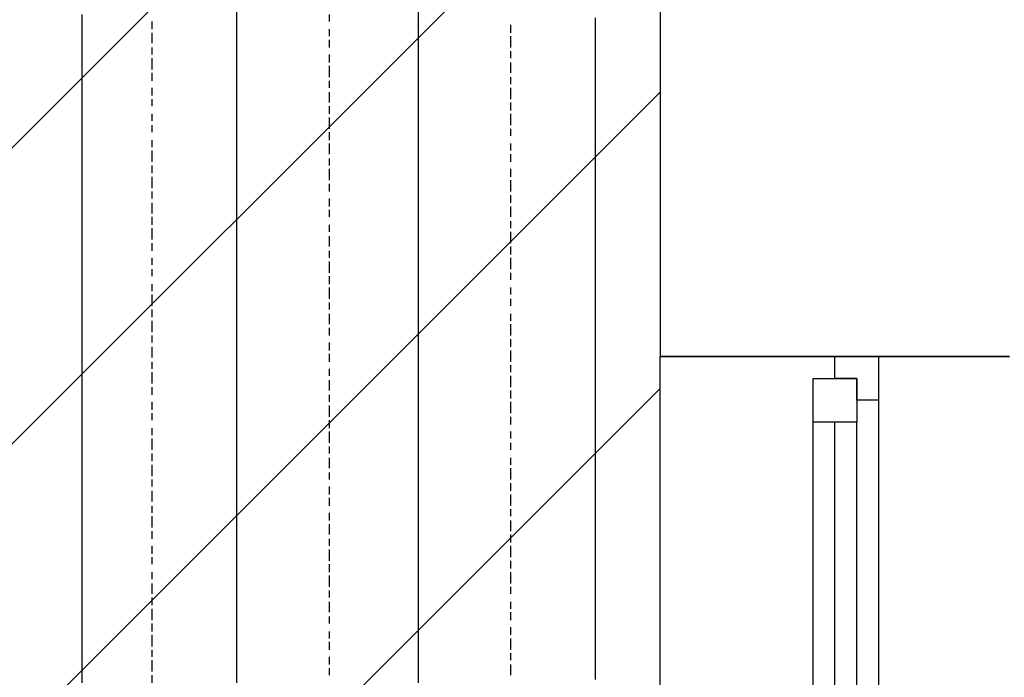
# Model space of a CAD drawing. Extents: x 997 to 109698, y 921 to 94021.
# Tile 145 of 256: x 35764 to 36892, y 12993 to 13747. Entities that reach past the tile are written whole.
import ezdxf

# ---------------------------------------------------------------- set-up
doc = ezdxf.new("R2010")
doc.units = 0
doc.header["$MEASUREMENT"] = 0
for name, color, linetype in [('12', 7, 'CONTINUOUS'), ('28', 7, 'CONTINUOUS'), ('40', 7, 'CONTINUOUS')]:
    doc.layers.add(name, color=color, linetype=linetype)

msp = doc.modelspace()

# ---------------------------------------------------------------- linework, layer by layer
at = {"layer": '12', "color": 1}
for p, q in [((36012.601607, 13744.953237), (36012.601607, 13757.953237)), ((36220.601607, 13744.953237), (36220.601607, 13757.953237)), ((35835.601607, 13744.953237), (35835.601607, 13752.953237)), ((36423.601607, 13740.953237), (36423.601607, 13748.953237)), ((35835.601607, 13735.953237), (35835.601607, 13744.953237)), ((35835.601607, 13723.953237), (35835.601607, 13735.953237)), ((36012.601607, 13735.953237), (36012.601607, 13744.953237)), ((36012.601607, 13723.953237), (36012.601607, 13735.953237)), ((36220.601607, 13735.953237), (36220.601607, 13744.953237)), ((36220.601607, 13727.953237), (36220.601607, 13735.953237)), ((36423.601607, 13727.953237), (36423.601607, 13740.953237)), ((35835.601607, 13714.953237), (35835.601607, 13723.953237)), ((36012.601607, 13714.953237), (36012.601607, 13723.953237)), ((36220.601607, 13714.953237), (36220.601607, 13727.953237)), ((36423.601607, 13719.953237), (36423.601607, 13727.953237)), ((35835.601607, 13706.953237), (35835.601607, 13714.953237)), ((36012.601607, 13706.953237), (36012.601607, 13714.953237)), ((36220.601607, 13706.953237), (36220.601607, 13714.953237)), ((36423.601607, 13710.953237), (36423.601607, 13719.953237)), ((35835.601607, 13693.953237), (35835.601607, 13706.953237)), ((36012.601607, 13693.953237), (36012.601607, 13706.953237)), ((36220.601607, 13693.953237), (36220.601607, 13706.953237)), ((36423.601607, 13697.953237), (36423.601607, 13710.953237)), ((35835.601607, 13685.953237), (35835.601607, 13693.953237)), ((36012.601607, 13685.953237), (36012.601607, 13693.953237)), ((36220.601607, 13685.953237), (36220.601607, 13693.953237)), ((36423.601607, 13689.953237), (36423.601607, 13697.953237)), ((36423.601607, 13680.953237), (36423.601607, 13689.953237)), ((35835.601607, 13676.953237), (35835.601607, 13685.953237)), ((36012.601607, 13676.953237), (36012.601607, 13685.953237)), ((36220.601607, 13676.953237), (36220.601607, 13685.953237)), ((36423.601607, 13668.953237), (36423.601607, 13680.953237)), ((35835.601607, 13663.953237), (35835.601607, 13676.953237)), ((36012.601607, 13663.953237), (36012.601607, 13676.953237)), ((36220.601607, 13663.953237), (36220.601607, 13676.953237)), ((36423.601607, 13659.953237), (36423.601607, 13668.953237)), ((35835.601607, 13655.953237), (35835.601607, 13663.953237)), ((35835.601607, 13642.953237), (35835.601607, 13655.953237)), ((36012.601607, 13655.953237), (36012.601607, 13663.953237)), ((36012.601607, 13647.953237), (36012.601607, 13655.953237)), ((36220.601607, 13655.953237), (36220.601607, 13663.953237)), ((36220.601607, 13647.953237), (36220.601607, 13655.953237)), ((36423.601607, 13647.953237), (36423.601607, 13659.953237)), ((36012.601607, 13634.953237), (36012.601607, 13647.953237)), ((36220.601607, 13634.953237), (36220.601607, 13647.953237)), ((36423.601607, 13638.953237), (36423.601607, 13647.953237)), ((35835.601607, 13634.953237), (35835.601607, 13642.953237)), ((35835.601607, 13625.953237), (35835.601607, 13634.953237)), ((36012.601607, 13625.953237), (36012.601607, 13634.953237)), ((36220.601607, 13625.953237), (36220.601607, 13634.953237)), ((36423.601607, 13630.953237), (36423.601607, 13638.953237)), ((35835.601607, 13613.953237), (35835.601607, 13625.953237)), ((36012.601607, 13617.953237), (36012.601607, 13625.953237)), ((36220.601607, 13617.953237), (36220.601607, 13625.953237)), ((36423.601607, 13617.953237), (36423.601607, 13630.953237)), ((35835.601607, 13604.953237), (35835.601607, 13613.953237)), ((36012.601607, 13604.953237), (36012.601607, 13617.953237)), ((36220.601607, 13604.953237), (36220.601607, 13617.953237)), ((36423.601607, 13608.953237), (36423.601607, 13617.953237)), ((35835.601607, 13596.953237), (35835.601607, 13604.953237)), ((36012.601607, 13596.953237), (36012.601607, 13604.953237)), ((36220.601607, 13596.953237), (36220.601607, 13604.953237)), ((36423.601607, 13600.953237), (36423.601607, 13608.953237)), ((36423.601607, 13587.953237), (36423.601607, 13600.953237)), ((35835.601607, 13583.953237), (35835.601607, 13596.953237)), ((36012.601607, 13583.953237), (36012.601607, 13596.953237)), ((36220.601607, 13583.953237), (36220.601607, 13596.953237)), ((36423.601607, 13579.953237), (36423.601607, 13587.953237)), ((35835.601607, 13575.953237), (35835.601607, 13583.953237)), ((36012.601607, 13575.953237), (36012.601607, 13583.953237)), ((36220.601607, 13575.953237), (36220.601607, 13583.953237)), ((36423.601607, 13570.953237), (36423.601607, 13579.953237)), ((35835.601607, 13566.953237), (35835.601607, 13575.953237)), ((35835.601607, 13553.953237), (35835.601607, 13566.953237)), ((36012.601607, 13566.953237), (36012.601607, 13575.953237)), ((36012.601607, 13553.953237), (36012.601607, 13566.953237)), ((36220.601607, 13566.953237), (36220.601607, 13575.953237)), ((36220.601607, 13553.953237), (36220.601607, 13566.953237)), ((36423.601607, 13558.953237), (36423.601607, 13570.953237)), ((36423.601607, 13549.953237), (36423.601607, 13558.953237)), ((35835.601607, 13545.953237), (35835.601607, 13553.953237)), ((35835.601607, 13532.953237), (35835.601607, 13545.953237)), ((36012.601607, 13545.953237), (36012.601607, 13553.953237)), ((36012.601607, 13536.953237), (36012.601607, 13545.953237)), ((36220.601607, 13545.953237), (36220.601607, 13553.953237)), ((36220.601607, 13536.953237), (36220.601607, 13545.953237)), ((36423.601607, 13536.953237), (36423.601607, 13549.953237)), ((35835.601607, 13524.953237), (35835.601607, 13532.953237)), ((36012.601607, 13524.953237), (36012.601607, 13536.953237)), ((36220.601607, 13524.953237), (36220.601607, 13536.953237)), ((36423.601607, 13528.953237), (36423.601607, 13536.953237)), ((35835.601607, 13515.953237), (35835.601607, 13524.953237)), ((36012.601607, 13515.953237), (36012.601607, 13524.953237)), ((36220.601607, 13515.953237), (36220.601607, 13524.953237)), ((36423.601607, 13520.953237), (36423.601607, 13528.953237)), ((36423.601607, 13507.953237), (36423.601607, 13520.953237)), ((35835.601607, 13503.953237), (35835.601607, 13515.953237)), ((36012.601607, 13507.953237), (36012.601607, 13515.953237)), ((36220.601607, 13507.953237), (36220.601607, 13515.953237)), ((35835.601607, 13494.953237), (35835.601607, 13503.953237)), ((36012.601607, 13494.953237), (36012.601607, 13507.953237)), ((36220.601607, 13494.953237), (36220.601607, 13507.953237)), ((36423.601607, 13498.953237), (36423.601607, 13507.953237)), ((36423.601607, 13490.953237), (36423.601607, 13498.953237)), ((35835.601607, 13486.953237), (35835.601607, 13494.953237)), ((35835.601607, 13473.953237), (35835.601607, 13486.953237)), ((36012.601607, 13486.953237), (36012.601607, 13494.953237)), ((36012.601607, 13473.953237), (36012.601607, 13486.953237)), ((36220.601607, 13486.953237), (36220.601607, 13494.953237)), ((36220.601607, 13473.953237), (36220.601607, 13486.953237)), ((36423.601607, 13477.953237), (36423.601607, 13490.953237)), ((36423.601607, 13469.953237), (36423.601607, 13477.953237)), ((35835.601607, 13465.953237), (35835.601607, 13473.953237)), ((35835.601607, 13456.953237), (35835.601607, 13465.953237)), ((36012.601607, 13465.953237), (36012.601607, 13473.953237)), ((36012.601607, 13456.953237), (36012.601607, 13465.953237)), ((36220.601607, 13465.953237), (36220.601607, 13473.953237)), ((36220.601607, 13456.953237), (36220.601607, 13465.953237)), ((36423.601607, 13460.953237), (36423.601607, 13469.953237)), ((35835.601607, 13443.953237), (35835.601607, 13456.953237)), ((36012.601607, 13443.953237), (36012.601607, 13456.953237)), ((36220.601607, 13443.953237), (36220.601607, 13456.953237)), ((36423.601607, 13448.953237), (36423.601607, 13460.953237)), ((35835.601607, 13435.953237), (35835.601607, 13443.953237)), ((36012.601607, 13435.953237), (36012.601607, 13443.953237)), ((36220.601607, 13435.953237), (36220.601607, 13443.953237)), ((36423.601607, 13439.953237), (36423.601607, 13448.953237)), ((35835.601607, 13422.953237), (35835.601607, 13435.953237)), ((36012.601607, 13426.953237), (36012.601607, 13435.953237)), ((36220.601607, 13426.953237), (36220.601607, 13435.953237)), ((36423.601607, 13431.953237), (36423.601607, 13439.953237)), ((36423.601607, 13418.953237), (36423.601607, 13431.953237)), ((35835.601607, 13414.953237), (35835.601607, 13422.953237)), ((36012.601607, 13414.953237), (36012.601607, 13426.953237)), ((36220.601607, 13414.953237), (36220.601607, 13426.953237)), ((36423.601607, 13409.953237), (36423.601607, 13418.953237)), ((35835.601607, 13405.953237), (35835.601607, 13414.953237)), ((36012.601607, 13405.953237), (36012.601607, 13414.953237)), ((36220.601607, 13405.953237), (36220.601607, 13414.953237)), ((36423.601607, 13397.953237), (36423.601607, 13409.953237)), ((35835.601607, 13393.953237), (35835.601607, 13405.953237)), ((36012.601607, 13397.953237), (36012.601607, 13405.953237)), ((36012.601607, 13384.953237), (36012.601607, 13397.953237)), ((36220.601607, 13397.953237), (36220.601607, 13405.953237)), ((36220.601607, 13384.953237), (36220.601607, 13397.953237)), ((36423.601607, 13388.953237), (36423.601607, 13397.953237)), ((35835.601607, 13384.953237), (35835.601607, 13393.953237)), ((36423.601607, 13380.953237), (36423.601607, 13388.953237)), ((35835.601607, 13376.953237), (35835.601607, 13384.953237)), ((35835.601607, 13363.953237), (35835.601607, 13376.953237)), ((36012.601607, 13376.953237), (36012.601607, 13384.953237)), ((36012.601607, 13363.953237), (36012.601607, 13376.953237)), ((36220.601607, 13376.953237), (36220.601607, 13384.953237)), ((36220.601607, 13363.953237), (36220.601607, 13376.953237)), ((36423.601607, 13367.953237), (36423.601607, 13380.953237)), ((35835.601607, 13354.953237), (35835.601607, 13363.953237)), ((36012.601607, 13354.953237), (36012.601607, 13363.953237)), ((36220.601607, 13354.953237), (36220.601607, 13363.953237)), ((36423.601607, 13359.953237), (36423.601607, 13367.953237)), ((35835.601607, 13346.953237), (35835.601607, 13354.953237)), ((36012.601607, 13346.953237), (36012.601607, 13354.953237)), ((36220.601607, 13346.953237), (36220.601607, 13354.953237)), ((36423.601607, 13350.953237), (36423.601607, 13359.953237)), ((35835.601607, 13333.953237), (35835.601607, 13346.953237)), ((36012.601607, 13333.953237), (36012.601607, 13346.953237)), ((36220.601607, 13333.953237), (36220.601607, 13346.953237)), ((36423.601607, 13338.953237), (36423.601607, 13350.953237)), ((35835.601607, 13325.953237), (35835.601607, 13333.953237)), ((36012.601607, 13325.953237), (36012.601607, 13333.953237)), ((36220.601607, 13325.953237), (36220.601607, 13333.953237)), ((36423.601607, 13329.953237), (36423.601607, 13338.953237)), ((36423.601607, 13321.953237), (36423.601607, 13329.953237)), ((35835.601607, 13312.953237), (35835.601607, 13325.953237)), ((36012.601607, 13316.953237), (36012.601607, 13325.953237)), ((36220.601607, 13316.953237), (36220.601607, 13325.953237)), ((36423.601607, 13308.953237), (36423.601607, 13321.953237)), ((35835.601607, 13304.953237), (35835.601607, 13312.953237)), ((36012.601607, 13304.953237), (36012.601607, 13316.953237)), ((36220.601607, 13304.953237), (36220.601607, 13316.953237)), ((36423.601607, 13299.953237), (36423.601607, 13308.953237)), ((35835.601607, 13295.953237), (35835.601607, 13304.953237)), ((35835.601607, 13282.953237), (35835.601607, 13295.953237)), ((36012.601607, 13295.953237), (36012.601607, 13304.953237)), ((36012.601607, 13287.953237), (36012.601607, 13295.953237)), ((36220.601607, 13295.953237), (36220.601607, 13304.953237)), ((36220.601607, 13287.953237), (36220.601607, 13295.953237)), ((36423.601607, 13287.953237), (36423.601607, 13299.953237)), ((36012.601607, 13274.953237), (36012.601607, 13287.953237)), ((36220.601607, 13274.953237), (36220.601607, 13287.953237)), ((36423.601607, 13278.953237), (36423.601607, 13287.953237)), ((35835.601607, 13274.953237), (35835.601607, 13282.953237)), ((35835.601607, 13266.953237), (35835.601607, 13274.953237)), ((36012.601607, 13266.953237), (36012.601607, 13274.953237)), ((36220.601607, 13266.953237), (36220.601607, 13274.953237)), ((36423.601607, 13270.953237), (36423.601607, 13278.953237)), ((35835.601607, 13253.953237), (35835.601607, 13266.953237)), ((36012.601607, 13253.953237), (36012.601607, 13266.953237)), ((36220.601607, 13257.953237), (36220.601607, 13266.953237)), ((36423.601607, 13257.953237), (36423.601607, 13270.953237)), ((35835.601607, 13244.953237), (35835.601607, 13253.953237)), ((36012.601607, 13244.953237), (36012.601607, 13253.953237)), ((36220.601607, 13244.953237), (36220.601607, 13257.953237)), ((36423.601607, 13249.953237), (36423.601607, 13257.953237)), ((36423.601607, 13240.953237), (36423.601607, 13249.953237)), ((35835.601607, 13236.953237), (35835.601607, 13244.953237)), ((36012.601607, 13236.953237), (36012.601607, 13244.953237)), ((36220.601607, 13236.953237), (36220.601607, 13244.953237)), ((36423.601607, 13227.953237), (36423.601607, 13240.953237)), ((35835.601607, 13223.953237), (35835.601607, 13236.953237)), ((36012.601607, 13223.953237), (36012.601607, 13236.953237)), ((36220.601607, 13223.953237), (36220.601607, 13236.953237)), ((36423.601607, 13219.953237), (36423.601607, 13227.953237)), ((35835.601607, 13215.953237), (35835.601607, 13223.953237)), ((35835.601607, 13202.953237), (35835.601607, 13215.953237)), ((36012.601607, 13215.953237), (36012.601607, 13223.953237)), ((36012.601607, 13206.953237), (36012.601607, 13215.953237)), ((36220.601607, 13215.953237), (36220.601607, 13223.953237)), ((36220.601607, 13206.953237), (36220.601607, 13215.953237)), ((36423.601607, 13211.953237), (36423.601607, 13219.953237)), ((36012.601607, 13194.953237), (36012.601607, 13206.953237)), ((36220.601607, 13194.953237), (36220.601607, 13206.953237)), ((36423.601607, 13198.953237), (36423.601607, 13211.953237)), ((35835.601607, 13194.953237), (35835.601607, 13202.953237)), ((35835.601607, 13185.953237), (35835.601607, 13194.953237)), ((36012.601607, 13185.953237), (36012.601607, 13194.953237)), ((36220.601607, 13185.953237), (36220.601607, 13194.953237)), ((36423.601607, 13189.953237), (36423.601607, 13198.953237)), ((35835.601607, 13172.953237), (35835.601607, 13185.953237)), ((36012.601607, 13177.953237), (36012.601607, 13185.953237)), ((36220.601607, 13177.953237), (36220.601607, 13185.953237)), ((36423.601607, 13177.953237), (36423.601607, 13189.953237)), ((35835.601607, 13164.953237), (35835.601607, 13172.953237)), ((36012.601607, 13164.953237), (36012.601607, 13177.953237)), ((36220.601607, 13164.953237), (36220.601607, 13177.953237)), ((36423.601607, 13168.953237), (36423.601607, 13177.953237)), ((35835.601607, 13156.953237), (35835.601607, 13164.953237)), ((36012.601607, 13156.953237), (36012.601607, 13164.953237)), ((36220.601607, 13156.953237), (36220.601607, 13164.953237)), ((36423.601607, 13160.953237), (36423.601607, 13168.953237)), ((36423.601607, 13147.953237), (36423.601607, 13160.953237)), ((35835.601607, 13143.953237), (35835.601607, 13156.953237)), ((36012.601607, 13143.953237), (36012.601607, 13156.953237)), ((36220.601607, 13147.953237), (36220.601607, 13156.953237)), ((35835.601607, 13134.953237), (35835.601607, 13143.953237)), ((36012.601607, 13134.953237), (36012.601607, 13143.953237)), ((36220.601607, 13134.953237), (36220.601607, 13147.953237)), ((36423.601607, 13139.953237), (36423.601607, 13147.953237)), ((36423.601607, 13130.953237), (36423.601607, 13139.953237)), ((35835.601607, 13126.953237), (35835.601607, 13134.953237)), ((35835.601607, 13113.953237), (35835.601607, 13126.953237)), ((36012.601607, 13126.953237), (36012.601607, 13134.953237)), ((36012.601607, 13113.953237), (36012.601607, 13126.953237)), ((36220.601607, 13126.953237), (36220.601607, 13134.953237)), ((36220.601607, 13113.953237), (36220.601607, 13126.953237)), ((36423.601607, 13117.953237), (36423.601607, 13130.953237)), ((36423.601607, 13109.953237), (36423.601607, 13117.953237)), ((35835.601607, 13105.953237), (35835.601607, 13113.953237)), ((35835.601607, 13096.953237), (35835.601607, 13105.953237)), ((36012.601607, 13105.953237), (36012.601607, 13113.953237)), ((36012.601607, 13096.953237), (36012.601607, 13105.953237)), ((36220.601607, 13105.953237), (36220.601607, 13113.953237)), ((36220.601607, 13096.953237), (36220.601607, 13105.953237)), ((36423.601607, 13100.953237), (36423.601607, 13109.953237)), ((35835.601607, 13084.953237), (35835.601607, 13096.953237)), ((36012.601607, 13084.953237), (36012.601607, 13096.953237)), ((36220.601607, 13084.953237), (36220.601607, 13096.953237)), ((36423.601607, 13088.953237), (36423.601607, 13100.953237)), ((35835.601607, 13075.953237), (35835.601607, 13084.953237)), ((36012.601607, 13075.953237), (36012.601607, 13084.953237)), ((36220.601607, 13075.953237), (36220.601607, 13084.953237)), ((36423.601607, 13079.953237), (36423.601607, 13088.953237)), ((35835.601607, 13062.953237), (35835.601607, 13075.953237)), ((36012.601607, 13067.953237), (36012.601607, 13075.953237)), ((36220.601607, 13067.953237), (36220.601607, 13075.953237)), ((36423.601607, 13067.953237), (36423.601607, 13079.953237)), ((35835.601607, 13054.953237), (35835.601607, 13062.953237)), ((36012.601607, 13054.953237), (36012.601607, 13067.953237)), ((36220.601607, 13054.953237), (36220.601607, 13067.953237)), ((36423.601607, 13058.953237), (36423.601607, 13067.953237)), ((36423.601607, 13050.953237), (36423.601607, 13058.953237)), ((35835.601607, 13045.953237), (35835.601607, 13054.953237)), ((36012.601607, 13045.953237), (36012.601607, 13054.953237)), ((36220.601607, 13045.953237), (36220.601607, 13054.953237)), ((36423.601607, 13037.953237), (36423.601607, 13050.953237)), ((35835.601607, 13033.953237), (35835.601607, 13045.953237)), ((36012.601607, 13033.953237), (36012.601607, 13045.953237)), ((36220.601607, 13037.953237), (36220.601607, 13045.953237)), ((36220.601607, 13024.953237), (36220.601607, 13037.953237)), ((36423.601607, 13028.953237), (36423.601607, 13037.953237)), ((35835.601607, 13024.953237), (35835.601607, 13033.953237)), ((35835.601607, 13016.953237), (35835.601607, 13024.953237)), ((36012.601607, 13024.953237), (36012.601607, 13033.953237)), ((36012.601607, 13016.953237), (36012.601607, 13024.953237)), ((36220.601607, 13016.953237), (36220.601607, 13024.953237)), ((36423.601607, 13020.953237), (36423.601607, 13028.953237)), ((35835.601607, 13003.953237), (35835.601607, 13016.953237)), ((36012.601607, 13003.953237), (36012.601607, 13016.953237)), ((36220.601607, 13003.953237), (36220.601607, 13016.953237)), ((36423.601607, 13007.953237), (36423.601607, 13020.953237)), ((35835.601607, 12995.953237), (35835.601607, 13003.953237)), ((36012.601607, 12995.953237), (36012.601607, 13003.953237)), ((36220.601607, 12995.953237), (36220.601607, 13003.953237)), ((36423.601607, 12999.953237), (36423.601607, 13007.953237)), ((35835.601607, 12986.953237), (35835.601607, 12995.953237)), ((36012.601607, 12986.953237), (36012.601607, 12995.953237)), ((36220.601607, 12986.953237), (36220.601607, 12995.953237)), ((36423.601607, 12990.953237), (36423.601607, 12999.953237))]:
    msp.add_line(p, q, dxfattribs=at)
at = {"layer": '12', "color": 5}
for p, q in [((36118.601607, 13744.953237), (36118.601607, 13752.953237)), ((35915.601607, 13735.953237), (35915.601607, 13744.953237)), ((36118.601607, 13727.953237), (36118.601607, 13735.953237)), ((36326.601607, 13731.953237), (36326.601607, 13740.953237)), ((35915.601607, 13719.953237), (35915.601607, 13731.953237)), ((36118.601607, 13714.953237), (36118.601607, 13723.953237)), ((36326.601607, 13714.953237), (36326.601607, 13727.953237)), ((35915.601607, 13706.953237), (35915.601607, 13714.953237)), ((35915.601607, 13689.953237), (35915.601607, 13702.953237)), ((36118.601607, 13697.953237), (36118.601607, 13706.953237)), ((36326.601607, 13702.953237), (36326.601607, 13710.953237)), ((36118.601607, 13680.953237), (36118.601607, 13693.953237)), ((36326.601607, 13685.953237), (36326.601607, 13697.953237)), ((35915.601607, 13676.953237), (35915.601607, 13685.953237)), ((36326.601607, 13672.953237), (36326.601607, 13680.953237)), ((35915.601607, 13659.953237), (35915.601607, 13668.953237)), ((36118.601607, 13668.953237), (36118.601607, 13676.953237)), ((36326.601607, 13655.953237), (36326.601607, 13668.953237)), ((35915.601607, 13647.953237), (35915.601607, 13655.953237)), ((36118.601607, 13651.953237), (36118.601607, 13663.953237)), ((36118.601607, 13638.953237), (36118.601607, 13647.953237)), ((36326.601607, 13642.953237), (36326.601607, 13651.953237)), ((35915.601607, 13630.953237), (35915.601607, 13638.953237)), ((36118.601607, 13621.953237), (36118.601607, 13634.953237)), ((36326.601607, 13625.953237), (36326.601607, 13638.953237)), ((35915.601607, 13617.953237), (35915.601607, 13625.953237)), ((36326.601607, 13613.953237), (36326.601607, 13621.953237)), ((36118.601607, 13608.953237), (36118.601607, 13617.953237)), ((35915.601607, 13600.953237), (35915.601607, 13608.953237)), ((36118.601607, 13592.953237), (36118.601607, 13604.953237)), ((36326.601607, 13596.953237), (36326.601607, 13604.953237)), ((35915.601607, 13583.953237), (35915.601607, 13596.953237)), ((36118.601607, 13579.953237), (36118.601607, 13587.953237)), ((36326.601607, 13583.953237), (36326.601607, 13592.953237)), ((35915.601607, 13570.953237), (35915.601607, 13579.953237)), ((35915.601607, 13553.953237), (35915.601607, 13566.953237)), ((36118.601607, 13562.953237), (36118.601607, 13575.953237)), ((36326.601607, 13566.953237), (36326.601607, 13575.953237)), ((36118.601607, 13549.953237), (36118.601607, 13558.953237)), ((36326.601607, 13549.953237), (36326.601607, 13562.953237)), ((35915.601607, 13541.953237), (35915.601607, 13549.953237)), ((36326.601607, 13536.953237), (36326.601607, 13545.953237)), ((35915.601607, 13524.953237), (35915.601607, 13536.953237)), ((36118.601607, 13532.953237), (36118.601607, 13541.953237)), ((36326.601607, 13520.953237), (36326.601607, 13532.953237)), ((35915.601607, 13511.953237), (35915.601607, 13520.953237)), ((36118.601607, 13520.953237), (36118.601607, 13528.953237)), ((36118.601607, 13503.953237), (36118.601607, 13511.953237)), ((36326.601607, 13507.953237), (36326.601607, 13515.953237)), ((35915.601607, 13494.953237), (35915.601607, 13507.953237)), ((36118.601607, 13486.953237), (36118.601607, 13498.953237)), ((36326.601607, 13490.953237), (36326.601607, 13503.953237)), ((35915.601607, 13481.953237), (35915.601607, 13490.953237)), ((36326.601607, 13477.953237), (36326.601607, 13486.953237)), ((36118.601607, 13473.953237), (36118.601607, 13481.953237)), ((35915.601607, 13465.953237), (35915.601607, 13473.953237)), ((36118.601607, 13456.953237), (36118.601607, 13469.953237)), ((36326.601607, 13460.953237), (36326.601607, 13473.953237)), ((35915.601607, 13452.953237), (35915.601607, 13460.953237)), ((36118.601607, 13443.953237), (36118.601607, 13452.953237)), ((36326.601607, 13448.953237), (36326.601607, 13456.953237)), ((35915.601607, 13435.953237), (35915.601607, 13443.953237)), ((35915.601607, 13418.953237), (35915.601607, 13431.953237)), ((36118.601607, 13426.953237), (36118.601607, 13439.953237)), ((36326.601607, 13431.953237), (36326.601607, 13439.953237)), ((36118.601607, 13414.953237), (36118.601607, 13422.953237)), ((36326.601607, 13418.953237), (36326.601607, 13426.953237)), ((35915.601607, 13405.953237), (35915.601607, 13414.953237)), ((36118.601607, 13397.953237), (36118.601607, 13409.953237)), ((36326.601607, 13401.953237), (36326.601607, 13409.953237)), ((35915.601607, 13388.953237), (35915.601607, 13401.953237)), ((36326.601607, 13384.953237), (36326.601607, 13397.953237)), ((36118.601607, 13384.953237), (36118.601607, 13393.953237)), ((35915.601607, 13376.953237), (35915.601607, 13384.953237)), ((36118.601607, 13367.953237), (36118.601607, 13376.953237)), ((36326.601607, 13371.953237), (36326.601607, 13380.953237)), ((35915.601607, 13359.953237), (35915.601607, 13371.953237)), ((36118.601607, 13354.953237), (36118.601607, 13363.953237)), ((36326.601607, 13354.953237), (36326.601607, 13367.953237)), ((35915.601607, 13346.953237), (35915.601607, 13354.953237)), ((35915.601607, 13329.953237), (35915.601607, 13342.953237)), ((36118.601607, 13338.953237), (36118.601607, 13346.953237)), ((36326.601607, 13342.953237), (36326.601607, 13350.953237)), ((36118.601607, 13321.953237), (36118.601607, 13333.953237)), ((36326.601607, 13325.953237), (36326.601607, 13338.953237)), ((35915.601607, 13316.953237), (35915.601607, 13325.953237)), ((36326.601607, 13312.953237), (36326.601607, 13321.953237)), ((35915.601607, 13299.953237), (35915.601607, 13308.953237)), ((36118.601607, 13308.953237), (36118.601607, 13316.953237)), ((36326.601607, 13295.953237), (36326.601607, 13308.953237)), ((35915.601607, 13287.953237), (35915.601607, 13295.953237)), ((36118.601607, 13291.953237), (36118.601607, 13304.953237)), ((36118.601607, 13278.953237), (36118.601607, 13287.953237)), ((36326.601607, 13282.953237), (36326.601607, 13291.953237)), ((35915.601607, 13270.953237), (35915.601607, 13278.953237)), ((36118.601607, 13261.953237), (36118.601607, 13274.953237)), ((36326.601607, 13266.953237), (36326.601607, 13274.953237)), ((35915.601607, 13253.953237), (35915.601607, 13266.953237)), ((36326.601607, 13253.953237), (36326.601607, 13261.953237)), ((35915.601607, 13240.953237), (35915.601607, 13249.953237)), ((36118.601607, 13249.953237), (36118.601607, 13257.953237)), ((36118.601607, 13232.953237), (36118.601607, 13244.953237)), ((36326.601607, 13236.953237), (36326.601607, 13244.953237)), ((35915.601607, 13223.953237), (35915.601607, 13236.953237)), ((36118.601607, 13219.953237), (36118.601607, 13227.953237)), ((36326.601607, 13219.953237), (36326.601607, 13232.953237)), ((35915.601607, 13211.953237), (35915.601607, 13219.953237)), ((36326.601607, 13206.953237), (36326.601607, 13215.953237)), ((35915.601607, 13194.953237), (35915.601607, 13206.953237)), ((36118.601607, 13202.953237), (36118.601607, 13211.953237)), ((36118.601607, 13189.953237), (36118.601607, 13198.953237)), ((36326.601607, 13189.953237), (36326.601607, 13202.953237)), ((35915.601607, 13181.953237), (35915.601607, 13189.953237)), ((36326.601607, 13177.953237), (36326.601607, 13185.953237)), ((35915.601607, 13164.953237), (35915.601607, 13177.953237)), ((36118.601607, 13172.953237), (36118.601607, 13181.953237)), ((36326.601607, 13160.953237), (36326.601607, 13172.953237)), ((35915.601607, 13151.953237), (35915.601607, 13160.953237)), ((36118.601607, 13156.953237), (36118.601607, 13168.953237)), ((36118.601607, 13143.953237), (36118.601607, 13151.953237)), ((36326.601607, 13147.953237), (36326.601607, 13156.953237)), ((35915.601607, 13134.953237), (35915.601607, 13143.953237)), ((36118.601607, 13126.953237), (36118.601607, 13139.953237)), ((36326.601607, 13130.953237), (36326.601607, 13143.953237)), ((35915.601607, 13122.953237), (35915.601607, 13130.953237)), ((36326.601607, 13117.953237), (36326.601607, 13126.953237)), ((36118.601607, 13113.953237), (36118.601607, 13122.953237)), ((35915.601607, 13105.953237), (35915.601607, 13113.953237)), ((36118.601607, 13096.953237), (36118.601607, 13109.953237)), ((36326.601607, 13100.953237), (36326.601607, 13113.953237)), ((35915.601607, 13088.953237), (35915.601607, 13100.953237)), ((36118.601607, 13084.953237), (36118.601607, 13092.953237)), ((36326.601607, 13088.953237), (36326.601607, 13096.953237)), ((35915.601607, 13075.953237), (35915.601607, 13084.953237)), ((35915.601607, 13058.953237), (35915.601607, 13071.953237)), ((36118.601607, 13067.953237), (36118.601607, 13079.953237)), ((36326.601607, 13071.953237), (36326.601607, 13079.953237)), ((36118.601607, 13054.953237), (36118.601607, 13062.953237)), ((36326.601607, 13058.953237), (36326.601607, 13067.953237)), ((35915.601607, 13045.953237), (35915.601607, 13054.953237)), ((36326.601607, 13041.953237), (36326.601607, 13050.953237)), ((35915.601607, 13028.953237), (35915.601607, 13041.953237)), ((36118.601607, 13037.953237), (36118.601607, 13045.953237)), ((36326.601607, 13024.953237), (36326.601607, 13037.953237)), ((35915.601607, 13016.953237), (35915.601607, 13024.953237)), ((36118.601607, 13024.953237), (36118.601607, 13033.953237)), ((35915.601607, 12999.953237), (35915.601607, 13012.953237)), ((36118.601607, 13007.953237), (36118.601607, 13016.953237)), ((36326.601607, 13012.953237), (36326.601607, 13020.953237)), ((36118.601607, 12995.953237), (36118.601607, 13003.953237)), ((36326.601607, 12995.953237), (36326.601607, 13007.953237)), ((35915.601607, 12986.953237), (35915.601607, 12995.953237))]:
    msp.add_line(p, q, dxfattribs=at)
at = {"layer": '28', "color": 2}
for p, q in [((25975.887301, 3820.953237), (36497.636205, 14342.702141)), ((26315.298556, 3820.953237), (36497.636205, 14003.290886)), ((26654.709811, 3820.953237), (36497.636205, 13663.879632)), ((26994.121066, 3820.953237), (36497.636205, 13324.468377))]:
    msp.add_line(p, q, dxfattribs=at)
at = {"layer": '40', "color": 8, "linetype": 'Continuous'}
for p, q in [((36497.636205, 14710.954237), (36497.636205, 13360.954237)), ((36497.636205, 13360.954237), (36897.636205, 13360.954237)), ((36497.636205, 11610.954237), (36497.636205, 13360.954237)), ((36897.636205, 13360.954237), (36497.636205, 13360.954237)), ((36697.636205, 13335.954237), (36697.636205, 13360.954237)), ((36747.636205, 13360.954237), (36747.636205, 13310.954237)), ((36672.636205, 13335.954237), (36722.636205, 13335.954237)), ((36672.636205, 13285.954237), (36672.636205, 13335.954237)), ((36722.636205, 13335.954237), (36697.636205, 13335.954237)), ((36722.636205, 13335.954237), (36722.636205, 13285.954237)), ((36722.636205, 13310.954237), (36722.636205, 13335.954237)), ((36747.636205, 13310.954237), (36722.636205, 13310.954237)), ((36747.636205, 13310.954237), (36747.636205, 12485.954237)), ((36722.636205, 13285.954237), (36672.636205, 13285.954237)), ((36672.636205, 12535.954237), (36672.636205, 13285.954237)), ((36697.636205, 12535.954237), (36697.636205, 13285.954237)), ((36722.636205, 12535.954237), (36722.636205, 13285.954237))]:
    msp.add_line(p, q, dxfattribs=at)

doc.saveas('drawing.dxf')
